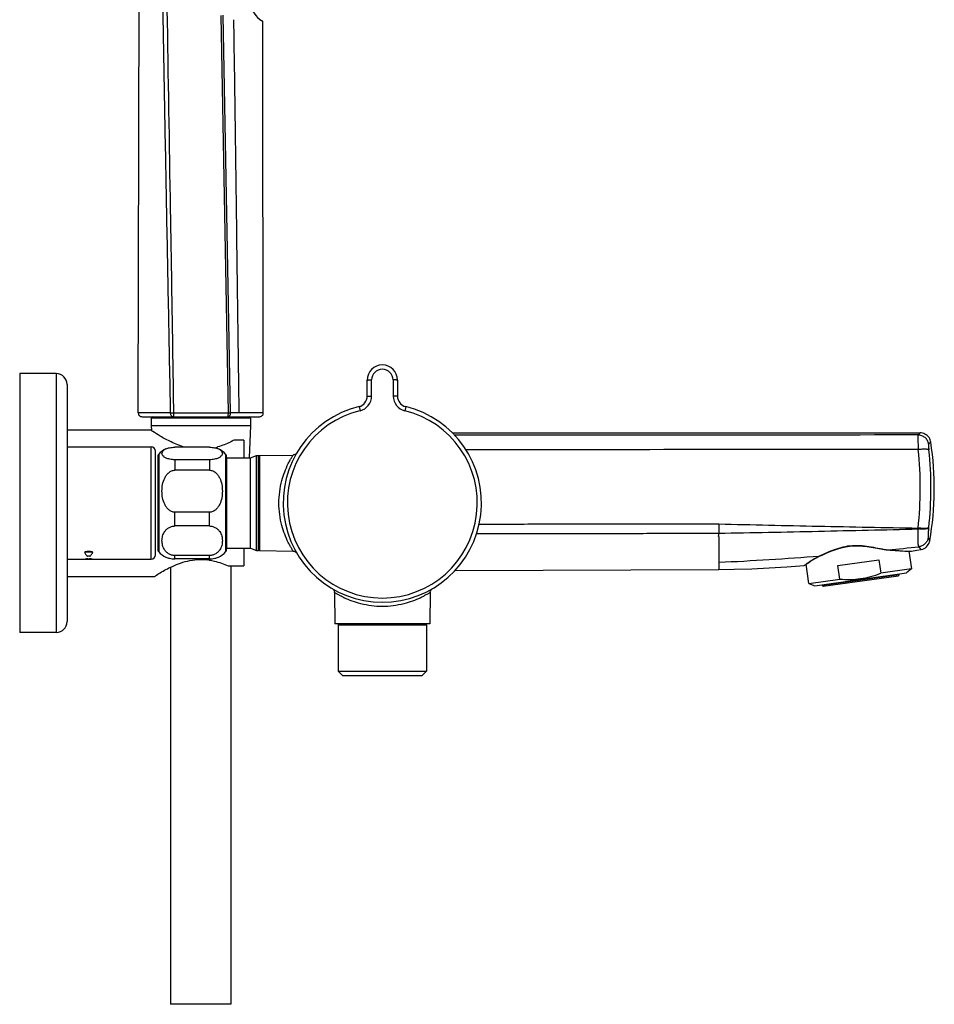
# Model space of a CAD drawing. Header units: millimetres. Extents: x -108 to 621, y -139 to 745.
# Tile 28 of 29: x 409 to 621, y 372 to 601. Entities that reach past the tile are written whole.
import ezdxf

# ---------------------------------------------------------------- set-up
doc = ezdxf.new("R2010")
doc.units = ezdxf.units.MM
doc.header["$LTSCALE"] = 23.1
doc.layers.get('0').update_dxf_attribs({"linetype": 'CONTINUOUS'})

msp = doc.modelspace()

# ---------------------------------------------------------------- linework, layer by layer
at = {"color": 7, "linetype": 'CONTINUOUS'}
for p, q in [((436.24, 509.56), (436.42, 609.43)), ((465.15, 600.33), (464.88, 600.4)), ((465.24, 509.56), (465.15, 600.33)), ((408.74, 518.66), (408.74, 458.66)), ((417.24, 518.66), (408.74, 518.66)), ((419.74, 516.16), (419.74, 461.16)), ((489.34, 513.44), (489.34, 517.16)), ((496.34, 517.16), (496.34, 513.44)), ((437.14, 508.66), (464.34, 508.66)), ((439.24, 508.36), (439.24, 506.66)), ((462.24, 508.36), (462.24, 506.66)), ((419.74, 505.66), (438.99, 505.66)), ((438.99, 505.66), (439.04, 505.63)), ((438.99, 505.66), (439.04, 505.63)), ((439.24, 506.66), (439.28, 505.46)), ((439.24, 506.66), (462.24, 506.66)), ((462.24, 506.66), (461.98, 499.14)), ((509.12, 504.91), (617.55, 504.91)), ((460.74, 503.23), (458.47, 503.23)), ((460.74, 503.23), (460.74, 499.13)), ((419.74, 501.66), (439.24, 501.66)), ((440.24, 476.66), (440.24, 500.66)), ((452.74, 501.59), (444.74, 501.59)), ((440.74, 499.3), (440.74, 478.01)), ((452.74, 498.7), (444.74, 498.7)), ((456.74, 499.3), (456.74, 478.01)), ((456.74, 499.13), (462.24, 499.13)), ((462.24, 499.13), (463.68, 499.66)), ((462.24, 478.18), (462.24, 499.13)), ((463.68, 499.66), (464.14, 499.66)), ((463.68, 477.66), (463.68, 499.66)), ((464.34, 499.66), (472.15, 499.79)), ((464.34, 499.66), (464.34, 477.66)), ((452.74, 496.27), (444.74, 496.27)), ((452.74, 486.53), (444.74, 486.53)), ((452.74, 483.34), (444.74, 483.34)), ((456.74, 478.18), (462.24, 478.18)), ((460.74, 478.18), (460.74, 474.08)), ((462.24, 478.18), (463.68, 477.66)), ((463.68, 477.66), (464.14, 477.66)), ((464.34, 477.66), (472.15, 477.52)), ((610.12, 477.79), (612.15, 477.64)), ((614.97, 477.48), (615.55, 473.37)), ((615.31, 477.47), (615.48, 477.47)), ((419.74, 475.66), (423.91, 475.66)), ((425.57, 475.66), (439.24, 475.66)), ((452.74, 476.49), (444.74, 476.49)), ((452.74, 475.72), (444.74, 475.72)), ((598.47, 474.18), (607.97, 475.52)), ((607.97, 475.52), (608.41, 472.37)), ((443.74, 473.78), (443.74, 372.46)), ((457.1, 474.08), (460.74, 474.08)), ((457.74, 474.08), (457.74, 372.46)), ((509.7, 473.01), (570.84, 473.28)), ((590.63, 474.14), (590.63, 474.14)), ((590.79, 474.21), (590.83, 474.23)), ((590.83, 474.23), (590.94, 474.32)), ((591.78, 470.03), (591.15, 474.48)), ((593.12, 469.49), (614.41, 472.49)), ((598.91, 471.04), (598.47, 474.18)), ((615.55, 473.37), (608.41, 472.37)), ((615.55, 473.37), (614.41, 472.49)), ((419.74, 471.66), (439.99, 471.66)), ((440.04, 471.68), (439.99, 471.66)), ((440.04, 471.68), (439.99, 471.66)), ((591.78, 470.03), (598.91, 471.04)), ((595.1, 469.37), (612.53, 471.82)), ((612.7, 472.04), (612.67, 472.24)), ((481.71, 467.96), (481.84, 460.66)), ((503.97, 467.96), (503.84, 460.66)), ((591.78, 470.03), (593.12, 469.49)), ((594.85, 469.74), (594.88, 469.54)), ((503.84, 460.66), (481.84, 460.66)), ((482.59, 460.46), (482.59, 449.66)), ((503.09, 460.46), (503.09, 449.66)), ((417.24, 458.66), (408.74, 458.66)), ((482.59, 449.66), (503.09, 449.66)), ((482.59, 449.66), (483.59, 448.66)), ((503.09, 449.66), (502.09, 448.66)), ((483.59, 448.66), (502.09, 448.66)), ((457.74, 372.46), (443.74, 372.46))]:
    msp.add_line(p, q, dxfattribs=at)
at = {"color": 9, "linetype": 'CONTINUOUS'}
for p, q in [((455.39, 601.65), (457.06, 509.53)), ((457.64, 509.55), (455.93, 601.71)), ((417.24, 518.66), (417.24, 458.66)), ((490.34, 513.46), (490.34, 517.18)), ((495.34, 517.18), (495.34, 513.46)), ((443.74, 509.53), (436.24, 509.56)), ((444.48, 509.53), (457.06, 509.53)), ((465.24, 509.56), (457.64, 509.55)), ((487.43, 511.01), (487.66, 510.06)), ((498.25, 511.01), (498.02, 510.06)), ((462.24, 508.36), (439.24, 508.36)), ((617.55, 504.91), (617.07, 504.43)), ((620.02, 502.79), (619.53, 502.3)), ((439.24, 475.66), (439.24, 501.66)), ((440.99, 499.96), (440.99, 477.35)), ((456.49, 499.96), (456.49, 477.35)), ((444.74, 498.7), (444.74, 496.27)), ((452.74, 498.7), (452.74, 496.27)), ((464.14, 477.66), (464.14, 499.66)), ((444.74, 483.34), (444.74, 486.53)), ((452.74, 483.34), (452.74, 486.53)), ((570.84, 480.91), (570.84, 473.28)), ((619.42, 480.58), (619.77, 479.92)), ((615.48, 477.47), (615.54, 477.47)), ((444.74, 475.72), (444.74, 476.49)), ((452.74, 475.72), (452.74, 476.49)), ((594.23, 476.39), (594.32, 476.43)), ((612.7, 472.04), (594.88, 469.54)), ((482.59, 460.46), (503.09, 460.46))]:
    msp.add_line(p, q, dxfattribs=at)
at = {"color": 7, "linetype": 'CONTINUOUS'}
for points in [[(620.02, 502.79), (619.99, 502.97), (619.9, 503.27), (619.77, 503.56), (619.61, 503.82), (619.42, 504.07), (619.19, 504.29), (618.94, 504.48), (618.67, 504.64), (618.38, 504.76), (618.08, 504.85), (617.77, 504.9), (617.55, 504.91)], [(473, 500.29), (472.94, 500.19), (472.86, 500.1), (472.76, 500.01), (472.65, 499.93), (472.52, 499.87), (472.38, 499.82), (472.23, 499.8), (472.15, 499.79)], [(617.79, 477.9), (617.83, 477.91), (618.16, 478), (618.47, 478.14), (618.76, 478.31), (619.02, 478.53), (619.26, 478.78), (619.45, 479.06), (619.61, 479.36), (619.72, 479.68), (619.77, 479.91)], [(472.15, 477.52), (472.23, 477.51), (472.38, 477.49), (472.52, 477.44), (472.65, 477.38), (472.76, 477.3), (472.86, 477.21), (472.94, 477.12), (473, 477.02)], [(594.35, 476.39), (594.8, 476.6), (595.6, 476.96), (596.44, 477.33), (597.33, 477.68), (598.25, 478), (599.21, 478.28), (600.21, 478.51), (601.22, 478.67), (602.25, 478.75), (603.27, 478.76), (604.27, 478.69), (605.25, 478.58), (606.2, 478.43), (607.12, 478.26), (608.01, 478.09), (608.86, 477.94), (609.68, 477.83), (610.12, 477.79)], [(612.15, 477.64), (612.83, 477.59), (613.44, 477.56), (613.97, 477.53), (614.43, 477.51), (614.8, 477.49), (615.31, 477.47)], [(615.54, 477.47), (616.79, 477.71), (617.79, 477.9)], [(590.94, 474.32), (591.13, 474.46), (591.39, 474.66), (591.73, 474.9), (592.15, 475.18), (592.65, 475.49), (593.23, 475.82), (593.88, 476.17), (594.35, 476.39)], [(570.84, 473.28), (574.46, 473.32), (578.51, 473.43), (582.56, 473.6), (586.61, 473.84), (590.63, 474.14)], [(481.22, 468.81), (481.32, 468.74), (481.41, 468.66), (481.5, 468.57), (481.57, 468.46), (481.64, 468.33), (481.68, 468.19), (481.71, 468.04), (481.71, 467.96)], [(503.97, 467.96), (503.97, 468.04), (504, 468.19), (504.05, 468.33), (504.11, 468.46), (504.19, 468.57), (504.27, 468.66), (504.37, 468.74), (504.46, 468.81)]]:
    msp.add_lwpolyline(points, dxfattribs=at)
at = {"color": 9, "linetype": 'CONTINUOUS'}
msp.add_lwpolyline([(619.62, 480.21), (619.73, 479.99), (619.77, 479.92)], dxfattribs=at)
at = {"color": 7, "linetype": 'CONTINUOUS'}
for centre, radius, start, end in [((469.81, 607.05), 8.28, 198.4816, 233.4204), ((492.84, 517.16), 3.5, 0, 180), ((417.24, 516.16), 2.5, 0, 90), ((486.84, 513.44), 2.5, 283.609, 360), ((498.84, 513.44), 2.5, 180, 256.391), ((437.14, 509.56), 0.9, 179.9031, 269.9969), ((464.34, 509.56), 0.9, 269.993, 0.0435), ((492.84, 488.66), 23, 103.609, 76.391), ((439.54, 508.36), 0.3, 90, 180), ((461.94, 508.36), 0.3, 0, 90), ((550.84, 492.1), 70, 349.9727, 8.7794), ((439.24, 500.66), 1, 0, 90), ((441.74, 499.3), 1, 138.5904, 180), ((444.74, 496.66), 5, 114.9598, 138.5904), ((450.21, 516.78), 15.76, 283.7086, 285.8003), ((450.05, 517.37), 16.37, 285.7923, 286.5042), ((452.74, 496.66), 5, 41.4096, 65.0402), ((455.74, 499.3), 1, 0, 41.4096), ((464.14, 499.46), 0.2, 15, 90), ((441.74, 478.01), 1, 180, 221.4096), ((444.74, 480.66), 5, 221.4096, 245.0402), ((452.74, 480.66), 5, 294.9598, 318.5904), ((455.74, 478.01), 1, 318.5904, 360), ((464.14, 477.86), 0.2, 270, 345), ((424.74, 489.63), 14, 266.4952, 273.402), ((424.71, 490.35), 14.71, 266.8738, 267.5917), ((423.91, 476.64), 0.988, 269.9999, 271.285), ((424.74, 491.1), 15.47, 267.6021, 272.3979), ((423.82, 476.95), 1.31, 291.027, 295.9707), ((416.69, 517.75), 42.11, 280.547, 280.7861), ((427.48, 515.27), 39.61, 265.5333, 265.7839), ((417.05, 515.85), 40.18, 280.7834, 281.0342), ((427.52, 515.85), 40.2, 265.7849, 266.0316), ((432.43, 515.85), 40.18, 258.9658, 259.2166), ((421.96, 515.85), 40.2, 273.9684, 274.2151), ((432.8, 517.75), 42.11, 259.2139, 259.453), ((422, 515.27), 39.61, 274.2161, 274.4667), ((425.66, 476.95), 1.31, 244.0294, 248.9714), ((424.78, 490.13), 14.5, 272.4032, 273.6576), ((425.57, 476.64), 0.988, 268.7148, 270.0001), ((439.24, 476.66), 1, 270, 360), ((450.65, 461.94), 13.65, 81.3953, 82.8378), ((612.5, 472.02), 0.2, 278, 8), ((595.08, 469.57), 0.2, 188, 278), ((417.24, 461.16), 2.5, 270, 360), ((482.79, 460.46), 0.2, 165, 180), ((502.89, 460.46), 0.2, 0, 15)]:
    msp.add_arc(centre, radius, start, end, dxfattribs=at)
at = {"color": 9, "linetype": 'CONTINUOUS'}
for centre, radius, start, end in [((492.84, 517.18), 2.5, 0.0012, 179.9988), ((486.84, 513.46), 3.5, 283.6131, 359.9959), ((498.85, 513.46), 3.5, 180.0041, 256.3869), ((162.9, 509.48), 281.59, 359.8836, 0.0102), ((492.84, 488.66), 22.02, 103.609, 76.391), ((533.48, 492.1), 84.11, 353.6898, 6.1057), ((540.21, 492.1), 79.86, 353.3982, 6.3877), ((514.5, 481.8), 56.34, 359.0924, 359.8795), ((887.76, 479.27), 316.92, 179.1806, 179.5641), ((667.41, 480.33), 50.39, 177.1233, 177.3338), ((633.73, 481.27), 14.29, 173.3751, 173.6344), ((424.74, 461.98), 15.29, 86.3851, 93.6149), ((611, 487.62), 9.86, 264.8561, 265.1159), ((535.6, 1229.94), 755.83, 275.66138, 276.19815), ((617.09, 532.54), 55.09, 267.863, 268.3296), ((536.08, 1224.36), 750.24, 272.65581, 274.44564), ((493.12, 485.79), 21.17, 243.741, 244.398), ((492.57, 485.78), 21.15, 295.5999, 296.259)]:
    msp.add_arc(centre, radius, start, end, dxfattribs=at)
for points, knots in [([(443.74, 509.53), (443.6, 517.33), (443.29, 532.92), (442.84, 556.31), (442.41, 579.7), (442.12, 595.29), (441.98, 603.09)], [0, 0, 0, 0, 0.250003, 0.500002, 0.75, 1, 1, 1, 1]), ([(444.49, 509.53), (444.37, 517.33), (444.14, 532.92), (443.61, 564.11), (443.23, 587.5), (442.96, 603.09)], [0, 0, 0, 0, 0.25, 0.5, 1, 1, 1, 1]), ([(459.65, 509.55), (459.55, 517.15), (459.35, 532.34), (459.09, 551.33), (458.89, 566.53), (458.74, 577.93), (458.58, 589.31), (458.46, 596.9), (458.41, 600.69)], [0, 0, 0, 0, 0.250058, 0.500105, 0.625185, 0.750254, 0.875188, 1, 1, 1, 1]), ([(489.34, 517.16), (489.34, 517.16), (489.35, 517.16), (489.36, 517.16), (489.39, 517.16), (489.44, 517.17), (489.52, 517.17), (489.64, 517.18), (489.79, 517.18), (489.96, 517.18), (490.15, 517.18), (490.27, 517.18), (490.34, 517.18)], [0, 0, 0, 0, 0.005581, 0.020237, 0.044158, 0.077222, 0.169651, 0.293764, 0.445004, 0.617711, 0.805479, 1, 1, 1, 1]), ([(496.34, 517.16), (496.34, 517.16), (496.33, 517.16), (496.32, 517.16), (496.3, 517.16), (496.25, 517.17), (496.16, 517.17), (496.04, 517.18), (495.89, 517.18), (495.72, 517.18), (495.54, 517.18), (495.41, 517.18), (495.34, 517.18)], [0, 0, 0, 0, 0.005581, 0.020237, 0.044158, 0.077222, 0.169651, 0.293764, 0.445004, 0.617711, 0.805479, 1, 1, 1, 1]), ([(489.34, 513.44), (489.34, 513.44), (489.35, 513.44), (489.36, 513.44), (489.39, 513.45), (489.44, 513.45), (489.52, 513.45), (489.64, 513.46), (489.79, 513.46), (489.96, 513.46), (490.15, 513.46), (490.27, 513.46), (490.34, 513.46)], [0, 0, 0, 0, 0.005411, 0.020008, 0.0439, 0.076951, 0.169382, 0.293522, 0.444807, 0.617573, 0.805408, 1, 1, 1, 1]), ([(496.34, 513.44), (496.34, 513.44), (496.33, 513.44), (496.32, 513.44), (496.3, 513.45), (496.25, 513.45), (496.16, 513.45), (496.04, 513.46), (495.89, 513.46), (495.72, 513.46), (495.54, 513.46), (495.41, 513.46), (495.34, 513.46)], [0, 0, 0, 0, 0.005411, 0.020008, 0.0439, 0.076951, 0.169382, 0.293522, 0.444807, 0.617573, 0.805408, 1, 1, 1, 1]), ([(443.74, 509.53), (443.8, 509.53), (444.04, 509.53), (444.29, 509.53), (444.48, 509.53)], [0, 0, 0, 0, 0.224563, 1, 1, 1, 1]), ([(444.21, 508.67), (444.14, 508.68), (444.01, 508.76), (443.86, 508.97), (443.77, 509.23), (443.74, 509.43), (443.74, 509.53)], [0, 0, 0, 0, 0.199214, 0.434379, 0.705931, 1, 1, 1, 1]), ([(457.06, 509.53), (457.06, 509.43), (457.05, 509.24), (457.05, 508.99), (457.03, 508.81), (457.02, 508.71), (457.01, 508.68), (457.01, 508.67)], [0, 0, 0, 0, 0.351151, 0.657355, 0.882322, 0.95565, 1, 1, 1, 1]), ([(457.27, 508.7), (457.4, 508.77), (457.59, 509.05), (457.64, 509.37), (457.64, 509.55)], [0, 0, 0, 0, 0.439269, 1, 1, 1, 1]), ([(444.48, 508.66), (444.48, 508.66), (444.48, 508.66), (444.48, 508.67), (444.48, 508.7), (444.48, 508.72), (444.48, 508.76), (444.48, 508.82), (444.48, 508.88), (444.48, 508.91)], [0, 0, 0, 0, 0.016492, 0.065596, 0.146826, 0.25961, 0.402792, 0.574959, 1, 1, 1, 1]), ([(457.01, 508.67), (457.01, 508.66), (457.01, 508.66), (457, 508.66), (457, 508.66)], [0, 0, 0, 0, 0.368978, 1, 1, 1, 1]), ([(457.11, 508.66), (457.15, 508.66), (457.21, 508.67), (457.26, 508.69), (457.27, 508.7)], [0, 0, 0, 0, 0.739749, 1, 1, 1, 1]), ([(617.07, 504.43), (617.07, 504.42), (617.06, 504.38), (617.05, 504.27), (617.04, 504.07), (617.04, 503.75), (617.04, 503.34), (617.05, 502.85), (617.07, 502.08), (617.1, 501.47), (617.11, 501.05)], [0, 0, 0, 0, 0.01252, 0.033007, 0.097571, 0.192171, 0.314272, 0.460412, 0.626567, 1, 1, 1, 1]), ([(619.53, 502.3), (619.49, 502.59), (619.29, 503.16), (618.73, 503.86), (617.95, 504.32), (617.36, 504.43), (617.07, 504.43)], [0, 0, 0, 0, 0.249966, 0.500188, 0.750302, 1, 1, 1, 1]), ([(619.53, 502.3), (619.52, 502.29), (619.51, 502.24), (619.5, 502.16), (619.5, 502.03), (619.5, 501.88), (619.51, 501.68), (619.53, 501.38), (619.55, 501.15), (619.57, 500.99)], [0, 0, 0, 0, 0.035623, 0.101074, 0.196247, 0.318505, 0.464452, 0.629956, 1, 1, 1, 1]), ([(619.57, 500.99), (619.55, 501.01), (619.45, 501.06), (619.28, 501.09), (619.04, 501.12), (618.6, 501.14), (617.95, 501.12), (617.41, 501.08), (617.11, 501.05)], [0, 0, 0, 0, 0.044657, 0.116371, 0.215269, 0.339081, 0.646054, 1, 1, 1, 1]), ([(468.86, 488.66), (468.86, 490.41), (469.28, 493.58), (470.41, 496.55), (471.03, 497.8)], [0, 0, 0, 0, 0.556751, 1, 1, 1, 1]), ([(471.03, 497.8), (471.17, 498.09), (471.38, 498.48), (471.65, 498.97), (471.82, 499.25), (471.96, 499.48), (472.06, 499.64), (472.12, 499.74), (472.15, 499.78), (472.15, 499.79)], [0, 0, 0, 0, 0.415646, 0.587237, 0.731861, 0.847301, 0.931383, 0.982641, 1, 1, 1, 1]), ([(471.03, 479.51), (470.41, 480.76), (469.28, 483.73), (468.86, 486.9), (468.86, 488.66)], [0, 0, 0, 0, 0.443242, 1, 1, 1, 1]), ([(514.74, 481.63), (519.42, 481.63), (528.77, 481.63), (542.8, 481.63), (556.82, 481.63), (566.17, 481.66), (570.85, 481.68)], [0, 0, 0, 0, 0.25, 0.499999, 0.749999, 1, 1, 1, 1]), ([(515.32, 483.79), (519.95, 483.79), (529.21, 483.8), (543.1, 483.82), (556.98, 483.83), (566.24, 483.82), (570.87, 483.8)], [0, 0, 0, 0, 0.25, 0.5, 0.75, 1, 1, 1, 1]), ([(570.85, 481.68), (578.55, 481.78), (590.11, 482.04), (605.52, 482.38), (613.22, 482.56), (617.07, 482.67)], [0, 0, 0, 0, 0.499989, 0.749992, 1, 1, 1, 1]), ([(570.87, 483.8), (578.57, 483.64), (593.98, 483.28), (609.38, 482.99), (617.08, 482.86)], [0, 0, 0, 0, 0.5, 1, 1, 1, 1]), ([(617.07, 482.67), (617.04, 482.17), (616.99, 481.45), (616.98, 480.52), (616.98, 479.93), (617.01, 479.42), (617.06, 479.02), (617.11, 478.75), (617.16, 478.6), (617.19, 478.55), (617.21, 478.53)], [0, 0, 0, 0, 0.360268, 0.521617, 0.665097, 0.787322, 0.885303, 0.95653, 0.981677, 1, 1, 1, 1]), ([(619.53, 482.86), (619.51, 482.82), (619.42, 482.76), (619.14, 482.67), (618.64, 482.61), (617.91, 482.6), (617.36, 482.64), (617.07, 482.67)], [0, 0, 0, 0, 0.050331, 0.12468, 0.347382, 0.650896, 1, 1, 1, 1]), ([(619.54, 482.92), (619.51, 482.89), (619.42, 482.85), (619.25, 482.81), (619, 482.78), (618.57, 482.76), (617.92, 482.78), (617.37, 482.82), (617.08, 482.86)], [0, 0, 0, 0, 0.045124, 0.117022, 0.215948, 0.339692, 0.646376, 1, 1, 1, 1]), ([(619.53, 482.86), (619.5, 482.59), (619.46, 482.2), (619.42, 481.7), (619.4, 481.37), (619.38, 481.09), (619.38, 480.86), (619.39, 480.7), (619.4, 480.61), (619.42, 480.58)], [0, 0, 0, 0, 0.35506, 0.515848, 0.660198, 0.784316, 0.88464, 0.957732, 1, 1, 1, 1]), ([(472.15, 477.52), (472.15, 477.52), (472.15, 477.53), (472.13, 477.56), (472.1, 477.6), (472.07, 477.66), (472.02, 477.73), (471.94, 477.86), (471.82, 478.06), (471.65, 478.34), (471.46, 478.68), (471.25, 479.07), (471.1, 479.36), (471.03, 479.51)], [0, 0, 0, 0, 0.004352, 0.017311, 0.038745, 0.068524, 0.106516, 0.152585, 0.268016, 0.412639, 0.584246, 0.780708, 1, 1, 1, 1]), ([(619.42, 480.58), (619.37, 480.32), (619.19, 479.8), (618.68, 479.16), (618, 478.7), (617.48, 478.56), (617.21, 478.53)], [0, 0, 0, 0, 0.249305, 0.499327, 0.749723, 1, 1, 1, 1]), ([(594.32, 476.43), (595.43, 476.96), (597.19, 477.77), (599.73, 478.55), (601.88, 478.88), (604.07, 478.84), (606.19, 478.51), (608.19, 478.09), (609.49, 477.86), (610.12, 477.8)], [0, 0, 0, 0, 0.226585, 0.354911, 0.48882, 0.624224, 0.757026, 0.883649, 1, 1, 1, 1]), ([(610.17, 477.8), (610.71, 477.75), (612.33, 477.63), (613.95, 477.53), (615.03, 477.49)], [0, 0, 0, 0, 0.334179, 1, 1, 1, 1]), ([(617.21, 478.53), (617.25, 478.48), (617.33, 478.38), (617.45, 478.26), (617.55, 478.15), (617.63, 478.06), (617.69, 478), (617.72, 477.96), (617.75, 477.94), (617.76, 477.92), (617.77, 477.91), (617.78, 477.9), (617.78, 477.9), (617.78, 477.9)], [0, 0, 0, 0, 0.232126, 0.434359, 0.606337, 0.747681, 0.857999, 0.901397, 0.936901, 0.96451, 0.984228, 0.996057, 1, 1, 1, 1]), ([(591.12, 474.52), (591.29, 474.64), (592.27, 475.35), (593.33, 475.96), (594.23, 476.39)], [0, 0, 0, 0, 0.176104, 1, 1, 1, 1]), ([(594.23, 476.39), (594.24, 476.38), (594.28, 476.37), (594.32, 476.38), (594.35, 476.39)], [0, 0, 0, 0, 0.266635, 1, 1, 1, 1]), ([(590.63, 474.14), (590.63, 474.14), (590.64, 474.16), (590.67, 474.17), (590.7, 474.2), (590.76, 474.24), (590.83, 474.3), (590.95, 474.39), (591.04, 474.46), (591.12, 474.52)], [0, 0, 0, 0, 0.017306, 0.066164, 0.146222, 0.257117, 0.398488, 0.569936, 1, 1, 1, 1]), ([(483.76, 466.81), (483.61, 466.89), (483.32, 467.03), (482.91, 467.25), (482.56, 467.45), (482.27, 467.62), (482.06, 467.74), (481.93, 467.82), (481.86, 467.87), (481.8, 467.91), (481.75, 467.94), (481.73, 467.95), (481.71, 467.97), (481.71, 467.96)], [0, 0, 0, 0, 0.218975, 0.415275, 0.586854, 0.731552, 0.847118, 0.893263, 0.931329, 0.961171, 0.982656, 0.995644, 1, 1, 1, 1]), ([(503.97, 467.96), (503.96, 467.95), (503.91, 467.93), (503.81, 467.86), (503.64, 467.76), (503.41, 467.62), (503.12, 467.45), (502.62, 467.17), (502.22, 466.95), (501.92, 466.81)], [0, 0, 0, 0, 0.017405, 0.068763, 0.153, 0.268573, 0.413258, 0.584814, 1, 1, 1, 1]), ([(492.84, 464.67), (491.16, 464.67), (488.1, 465.06), (485.21, 466.11), (483.98, 466.7)], [0, 0, 0, 0, 0.551662, 1, 1, 1, 1]), ([(501.71, 466.7), (500.47, 466.11), (497.59, 465.06), (494.52, 464.67), (492.84, 464.67)], [0, 0, 0, 0, 0.448347, 1, 1, 1, 1])]:
    msp.add_open_spline(points, degree=3, knots=knots, dxfattribs=at)
at = {"color": 7, "linetype": 'CONTINUOUS'}
for points, knots in [([(457.06, 509.53), (457.11, 509.53), (457.3, 509.54), (457.5, 509.54), (457.64, 509.55)], [0, 0, 0, 0, 0.266968, 1, 1, 1, 1]), ([(447.09, 501.58), (445.98, 501.89), (444, 502.67), (441.56, 504), (439.96, 505.01), (439.2, 505.52), (438.99, 505.66)], [0, 0, 0, 0, 0.37869, 0.696458, 0.918269, 1, 1, 1, 1]), ([(458.47, 503.23), (458.19, 503.08), (456.97, 502.47), (455.7, 501.97), (454.7, 501.67)], [0, 0, 0, 0, 0.232928, 1, 1, 1, 1]), ([(444.74, 498.7), (444.34, 498.7), (443.64, 498.76), (442.75, 499.02), (442.16, 499.35), (441.83, 499.72), (441.71, 500.13), (441.81, 500.54), (442.13, 500.92), (442.44, 501.1), (442.63, 501.19)], [0, 0, 0, 0, 0.238093, 0.418417, 0.544827, 0.636793, 0.711869, 0.786379, 0.876622, 1, 1, 1, 1]), ([(442.63, 501.19), (442.91, 501.32), (443.61, 501.52), (444.33, 501.59), (444.74, 501.59)], [0, 0, 0, 0, 0.427495, 1, 1, 1, 1]), ([(452.74, 501.59), (453.15, 501.59), (453.88, 501.52), (454.57, 501.32), (454.85, 501.19)], [0, 0, 0, 0, 0.572505, 1, 1, 1, 1]), ([(454.85, 501.19), (455.04, 501.1), (455.35, 500.92), (455.67, 500.54), (455.78, 500.13), (455.66, 499.72), (455.32, 499.35), (454.73, 499.02), (453.85, 498.76), (453.14, 498.7), (452.74, 498.7)], [0, 0, 0, 0, 0.123378, 0.21362, 0.288131, 0.363207, 0.455172, 0.581581, 0.761906, 1, 1, 1, 1]), ([(441.74, 491.4), (441.74, 491.92), (441.83, 492.96), (442.22, 494.22), (442.74, 495.13), (443.27, 495.72), (443.94, 496.16), (444.48, 496.27), (444.74, 496.27)], [0, 0, 0, 0, 0.247982, 0.496277, 0.621201, 0.746751, 0.873058, 1, 1, 1, 1]), ([(452.74, 496.27), (453.01, 496.27), (453.54, 496.16), (454.22, 495.72), (454.75, 495.13), (455.27, 494.22), (455.65, 492.96), (455.74, 491.92), (455.74, 491.4)], [0, 0, 0, 0, 0.126941, 0.253247, 0.378798, 0.503723, 0.752018, 1, 1, 1, 1]), ([(444.74, 486.53), (444.48, 486.53), (443.94, 486.65), (443.27, 487.08), (442.74, 487.68), (442.22, 488.59), (441.83, 489.84), (441.74, 490.88), (441.74, 491.4)], [0, 0, 0, 0, 0.126941, 0.253247, 0.378798, 0.503723, 0.752018, 1, 1, 1, 1]), ([(455.74, 491.4), (455.74, 490.88), (455.65, 489.84), (455.27, 488.59), (454.75, 487.68), (454.22, 487.08), (453.54, 486.65), (453.01, 486.53), (452.74, 486.53)], [0, 0, 0, 0, 0.247982, 0.496277, 0.621201, 0.746751, 0.873058, 1, 1, 1, 1]), ([(444.74, 476.49), (444.48, 476.49), (443.97, 476.56), (443.29, 476.86), (442.75, 477.27), (442.23, 477.9), (441.84, 478.79), (441.69, 479.91), (441.84, 481.03), (442.23, 481.92), (442.75, 482.55), (443.29, 482.97), (443.97, 483.26), (444.48, 483.34), (444.74, 483.34)], [0, 0, 0, 0, 0.07794, 0.150537, 0.216746, 0.277954, 0.391324, 0.5, 0.608675, 0.722045, 0.783253, 0.849463, 0.92206, 1, 1, 1, 1]), ([(452.74, 483.34), (453, 483.34), (453.52, 483.26), (454.19, 482.97), (454.73, 482.55), (455.25, 481.92), (455.65, 481.03), (455.79, 479.91), (455.65, 478.79), (455.25, 477.9), (454.73, 477.27), (454.19, 476.86), (453.52, 476.56), (453, 476.49), (452.74, 476.49)], [0, 0, 0, 0, 0.07794, 0.150537, 0.216746, 0.277954, 0.391324, 0.5, 0.608675, 0.722045, 0.783253, 0.849463, 0.92206, 1, 1, 1, 1]), ([(425.71, 477.24), (425.71, 477.25), (425.67, 477.28), (425.62, 477.3), (425.52, 477.33), (425.4, 477.35), (425.22, 477.38), (425.01, 477.4), (424.74, 477.4), (424.48, 477.4), (424.26, 477.38), (424.09, 477.35), (423.97, 477.33), (423.87, 477.3), (423.81, 477.28), (423.77, 477.25), (423.78, 477.24)], [0, 0, 0, 0, 0.018623, 0.045835, 0.105995, 0.169229, 0.234034, 0.366215, 0.499996, 0.633781, 0.765965, 0.830771, 0.894004, 0.954165, 0.981376, 1, 1, 1, 1]), ([(423.78, 477.24), (423.83, 477.15), (424.01, 476.84), (424.22, 476.54), (424.4, 476.34)], [0, 0, 0, 0, 0.275017, 1, 1, 1, 1]), ([(425.09, 476.34), (425.14, 476.41), (425.37, 476.69), (425.57, 477), (425.71, 477.24)], [0, 0, 0, 0, 0.225476, 1, 1, 1, 1]), ([(424.29, 475.73), (424.26, 475.72), (424.15, 475.68), (424.02, 475.66), (423.93, 475.66)], [0, 0, 0, 0, 0.258312, 1, 1, 1, 1]), ([(425.55, 475.66), (425.52, 475.66), (425.4, 475.66), (425.28, 475.7), (425.19, 475.73)], [0, 0, 0, 0, 0.244452, 1, 1, 1, 1]), ([(439.99, 471.66), (440.32, 471.87), (441.53, 472.63), (443.36, 473.65), (445.59, 474.62), (447.68, 475.28), (449.98, 475.63), (451.57, 475.58), (452.36, 475.48)], [0, 0, 0, 0, 0.089891, 0.323024, 0.474674, 0.642037, 0.819633, 1, 1, 1, 1]), ([(442.63, 476.12), (442.91, 475.99), (443.61, 475.79), (444.33, 475.72), (444.74, 475.72)], [0, 0, 0, 0, 0.427495, 1, 1, 1, 1]), ([(452.7, 475.43), (453.1, 475.37), (454.61, 475.07), (456.07, 474.54), (457.1, 474.08)], [0, 0, 0, 0, 0.265113, 1, 1, 1, 1]), ([(452.74, 475.72), (453.15, 475.72), (453.88, 475.79), (454.57, 475.99), (454.85, 476.12)], [0, 0, 0, 0, 0.572505, 1, 1, 1, 1]), ([(598.91, 471.04), (599.72, 470.97), (601.33, 470.9), (602.94, 471.02), (603.74, 471.13)], [0, 0, 0, 0, 0.50003, 1, 1, 1, 1]), ([(603.74, 471.13), (604.54, 471.24), (606.12, 471.57), (607.66, 472.08), (608.41, 472.37)], [0, 0, 0, 0, 0.49997, 1, 1, 1, 1])]:
    msp.add_open_spline(points, degree=3, knots=knots, dxfattribs=at)
at = {"color": 9, "linetype": 'CONTINUOUS'}
for points in [[(444.3, 508.66), (444.27, 508.66), (444.24, 508.66), (444.21, 508.67)], [(617.07, 504.43), (581.25, 504.42), (545.43, 504.41), (509.61, 504.4)], [(617.11, 501.05), (582.16, 501.04), (547.2, 501.02), (512.24, 501.01)], [(610.17, 477.8), (610.15, 477.79), (610.13, 477.79), (610.12, 477.79)]]:
    msp.add_open_spline(points, degree=3, dxfattribs=at)

doc.saveas('drawing.dxf')
